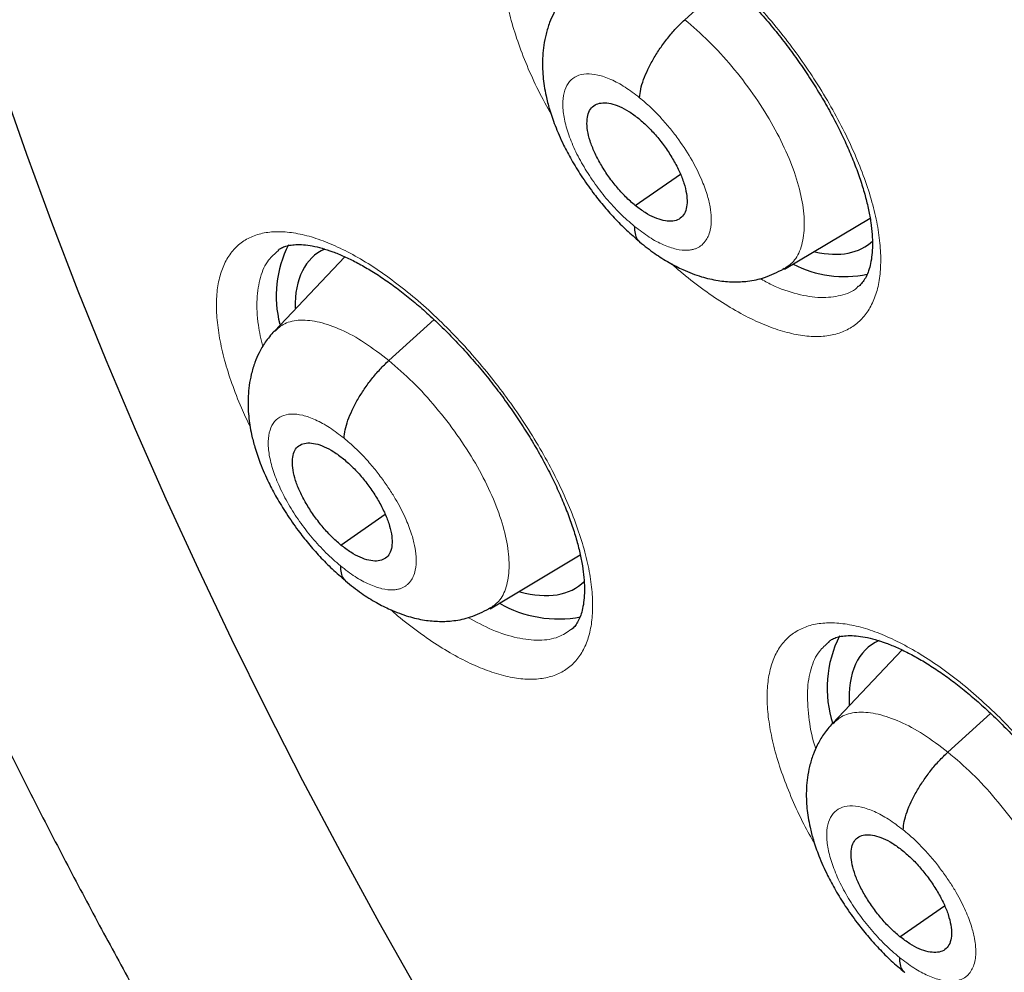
# Model space of a CAD drawing. Header units: millimetres. Extents: x 8 to 1465, y 12 to 1156.
# Tile 122 of 168: x 1188.74 to 1195.72, y 676.37 to 683.12. Entities that reach past the tile are written whole.
import ezdxf

# ---------------------------------------------------------------- set-up
doc = ezdxf.new("R2010")
doc.units = ezdxf.units.MM

msp = doc.modelspace()

# ---------------------------------------------------------------- linework, layer by layer
at = {"color": 7, "linetype": 'Continuous', "lineweight": 30}
for p, q in [((1193.4526, 683.1248), (1193.7635, 683.4064)), ((1193.1021, 681.8073), (1193.4215, 682.0299)), ((1194.1596, 681.3571), (1194.7653, 681.7187)), ((1190.5733, 681.4883), (1190.5705, 681.4856)), ((1191.0436, 681.4444), (1190.5443, 680.917)), ((1194.1568, 681.3605), (1194.1476, 681.3534)), ((1191.3554, 680.7084), (1191.6756, 680.9985)), ((1191.0163, 679.4), (1191.3297, 679.6184)), ((1192.0731, 678.9491), (1192.712, 679.3306)), ((1192.0702, 678.9526), (1192.0614, 678.9458)), ((1194.4763, 678.7143), (1194.4734, 678.7115)), ((1194.9926, 678.6565), (1194.5002, 678.1362)), ((1195.3173, 677.9324), (1195.6202, 678.2069)), ((1194.9778, 676.6238), (1195.2936, 676.8438))]:
    msp.add_line(p, q, dxfattribs=at)
at = {"color": 7, "linetype": 'Continuous', "lineweight": 30, "flags": 128}
msp.add_lwpolyline([(1191.5696, 676.2227), (1191.2866, 676.7251), (1191.0123, 677.2274), (1190.747, 677.7293), (1190.4908, 678.2304), (1190.2439, 678.7304), (1190.0064, 679.2289), (1189.7786, 679.7256), (1189.5606, 680.2202), (1189.3526, 680.7122), (1189.1546, 681.2014), (1188.9668, 681.6875), (1188.7894, 682.17), (1188.6224, 682.6487)], dxfattribs=at)
at = {"color": 252, "linetype": 'Continuous', "lineweight": 0, "flags": 128}
msp.add_lwpolyline([(1191.5696, 676.2227), (1191.2866, 676.7251), (1191.0123, 677.2274), (1190.747, 677.7293), (1190.4908, 678.2304), (1190.2439, 678.7304), (1190.0064, 679.2289), (1189.7786, 679.7256), (1189.5606, 680.2202), (1189.3526, 680.7122), (1189.1546, 681.2014), (1188.9668, 681.6875), (1188.7894, 682.17), (1188.6224, 682.6487)], dxfattribs=at)
at = {"color": 7, "linetype": 'Continuous', "lineweight": 30}
for centre, radius, start, end in [((1191.3519, 681.1672), 0.7948, 153.02224, 194.72058), ((1194.584, 682.0925), 0.7889, 242.56267, 281.7835), ((1192.5594, 679.7308), 0.8541, 240.49071, 280.43994), ((1195.2726, 678.3881), 0.8112, 153.00731, 198.3386)]:
    msp.add_arc(centre, radius, start, end, dxfattribs=at)
for centre, major_axis, ratio, start_param, end_param in [((1193.8221, 682.7074), (-0.9415, 1.169), 0.456328, 2.622726, 3.184198), ((1191.7727, 680.2874), (-0.9409, 1.1686), 0.457366, 6.165172, 6.811371), ((1191.7727, 680.2874), (-0.9409, 1.1686), 0.457366, 2.57981, 3.193203), ((1195.6974, 677.5123), (-0.9393, 1.1676), 0.45781, 6.162048, 6.852275)]:
    msp.add_ellipse(centre, major_axis=major_axis, ratio=ratio, start_param=start_param, end_param=end_param, dxfattribs=at)
for points, knots in [([(1175.2592, 713.7156), (1175.1779, 713.6429), (1175.0114, 713.494), (1174.7688, 713.2578), (1174.5291, 713.0097), (1174.2971, 712.7526), (1174.0725, 712.4869), (1173.8556, 712.2125), (1173.6463, 711.9295), (1173.4447, 711.6379), (1173.2508, 711.3379), (1173.0648, 711.0294), (1172.8866, 710.7125), (1172.7163, 710.3873), (1172.554, 710.0539), (1172.3997, 709.7123), (1172.2535, 709.3626), (1172.1154, 709.005), (1171.9855, 708.6394), (1171.8638, 708.2661), (1171.7504, 707.8851), (1171.6453, 707.4965), (1171.5485, 707.1004), (1171.4601, 706.697), (1171.38, 706.2863), (1171.3084, 705.8684), (1171.2452, 705.4436), (1171.1905, 705.0118), (1171.1442, 704.5733), (1171.1064, 704.1281), (1171.077, 703.6763), (1171.0561, 703.2181), (1171.0437, 702.7537), (1171.0398, 702.283), (1171.0443, 701.8063), (1171.0573, 701.3237), (1171.0788, 700.8352), (1171.1086, 700.3411), (1171.1469, 699.8414), (1171.1936, 699.3363), (1171.2487, 698.8259), (1171.3121, 698.3103), (1171.3838, 697.7897), (1171.4639, 697.2641), (1171.5523, 696.7338), (1171.6489, 696.1988), (1171.7537, 695.6592), (1171.8667, 695.1153), (1171.9879, 694.5671), (1172.1172, 694.0147), (1172.2546, 693.4583), (1172.4001, 692.8981), (1172.5536, 692.3341), (1172.715, 691.7665), (1172.8844, 691.1955), (1173.0616, 690.6211), (1173.2467, 690.0435), (1173.4395, 689.4629), (1173.6401, 688.8794), (1173.8484, 688.2931), (1174.0643, 687.7041), (1174.2878, 687.1127), (1174.5188, 686.5189), (1174.7572, 685.9229), (1175.0031, 685.3248), (1175.2562, 684.7248), (1175.5167, 684.1231), (1175.7843, 683.5197), (1176.0591, 682.9148), (1176.341, 682.3086), (1176.6299, 681.7012), (1176.9256, 681.0927), (1177.2283, 680.4833), (1177.5377, 679.8732), (1177.8538, 679.2625), (1178.1766, 678.6513), (1178.5059, 678.0398), (1178.8416, 677.4281), (1179.1838, 676.8165), (1179.5322, 676.2049), (1179.8868, 675.5936), (1180.2476, 674.9828), (1180.6144, 674.3725), (1180.9871, 673.763), (1181.3657, 673.1543), (1181.7501, 672.5467), (1182.1401, 671.9402), (1182.5357, 671.3351), (1182.9367, 670.7314), (1183.3432, 670.1293), (1183.7549, 669.529), (1184.1718, 668.9305), (1184.5937, 668.3341), (1185.0207, 667.74), (1185.4525, 667.1481), (1185.889, 666.5587), (1186.3302, 665.972), (1186.776, 665.388), (1187.2261, 664.8069), (1187.6807, 664.2289), (1188.1394, 663.6541), (1188.6022, 663.0826), (1189.069, 662.5146), (1189.5397, 661.9502), (1190.0142, 661.3895), (1190.4923, 660.8327), (1190.9739, 660.28), (1191.459, 659.7314), (1191.9473, 659.1871), (1192.4388, 658.6472), (1192.9334, 658.1118), (1193.4309, 657.5812), (1193.9312, 657.0554), (1194.4342, 656.5345), (1194.9398, 656.0187), (1195.4479, 655.5081), (1195.9582, 655.0028), (1196.4708, 654.5029), (1196.9854, 654.0087), (1197.502, 653.52), (1198.0205, 653.0376), (1198.4163, 652.6734), (1198.6397, 652.4721), (1198.6892, 652.4275)], [0, 0, 0, 0, 0.007784, 0.015955, 0.024129, 0.032307, 0.04049, 0.048679, 0.056875, 0.065079, 0.073291, 0.081512, 0.089743, 0.097982, 0.106232, 0.11449, 0.122758, 0.131035, 0.139321, 0.147614, 0.155915, 0.164224, 0.172539, 0.18086, 0.189186, 0.197517, 0.205852, 0.214191, 0.222534, 0.230879, 0.239227, 0.247577, 0.255928, 0.26428, 0.272634, 0.280988, 0.289343, 0.297698, 0.306052, 0.314407, 0.322762, 0.331116, 0.339469, 0.347822, 0.356174, 0.364526, 0.372876, 0.381226, 0.389575, 0.397923, 0.40627, 0.414617, 0.422962, 0.431307, 0.43965, 0.447993, 0.456335, 0.464676, 0.473016, 0.481356, 0.489694, 0.498032, 0.506369, 0.514705, 0.523041, 0.531375, 0.53971, 0.548043, 0.556376, 0.564708, 0.57304, 0.581371, 0.589701, 0.598031, 0.606361, 0.61469, 0.623018, 0.631347, 0.639674, 0.648002, 0.656329, 0.664655, 0.672981, 0.681307, 0.689633, 0.697958, 0.706283, 0.714608, 0.722933, 0.731257, 0.739582, 0.747906, 0.75623, 0.764553, 0.772877, 0.781201, 0.789524, 0.797848, 0.806171, 0.814494, 0.822818, 0.831141, 0.839464, 0.847788, 0.856111, 0.864434, 0.872758, 0.881081, 0.889405, 0.897729, 0.906053, 0.914377, 0.922701, 0.931026, 0.939351, 0.947676, 0.956001, 0.964326, 0.972652, 0.980978, 0.989304, 0.997631, 1, 1, 1, 1]), ([(1188.0379, 696.3651), (1187.9781, 696.3143), (1187.85, 696.2056), (1187.6629, 696.0282), (1187.4746, 695.8355), (1187.294, 695.6339), (1187.1211, 695.4237), (1186.9559, 695.205), (1186.7985, 694.9777), (1186.649, 694.742), (1186.5074, 694.4978), (1186.3739, 694.2452), (1186.2485, 693.9842), (1186.1314, 693.7149), (1186.0226, 693.4374), (1185.9224, 693.1519), (1185.8307, 692.8583), (1185.7477, 692.557), (1185.6735, 692.248), (1185.6082, 691.9316), (1185.5517, 691.608), (1185.5043, 691.2773), (1185.4658, 690.9397), (1185.4364, 690.5956), (1185.416, 690.2451), (1185.4046, 689.8885), (1185.4022, 689.526), (1185.4088, 689.1578), (1185.4244, 688.7842), (1185.4488, 688.4052), (1185.482, 688.0213), (1185.5241, 687.6325), (1185.5749, 687.2391), (1185.6343, 686.8412), (1185.7023, 686.439), (1185.7788, 686.0328), (1185.8638, 685.6227), (1185.9572, 685.2089), (1186.0588, 684.7915), (1186.1687, 684.3708), (1186.2867, 683.9468), (1186.4127, 683.5199), (1186.5468, 683.0901), (1186.6887, 682.6576), (1186.8385, 682.2227), (1186.996, 681.7855), (1187.1611, 681.3461), (1187.3338, 680.9048), (1187.514, 680.4617), (1187.7015, 680.017), (1187.8963, 679.5709), (1188.0983, 679.1236), (1188.3074, 678.6753), (1188.5235, 678.2261), (1188.7464, 677.7762), (1188.9761, 677.3259), (1189.2125, 676.8753), (1189.4554, 676.4246), (1189.7047, 675.9741), (1189.9604, 675.5238), (1190.2223, 675.074), (1190.4903, 674.6248), (1190.7642, 674.1766), (1191.044, 673.7293), (1191.3295, 673.2834), (1191.6205, 672.8389), (1191.917, 672.396), (1192.2189, 671.955), (1192.5259, 671.516), (1192.838, 671.0792), (1193.155, 670.6448), (1193.4767, 670.2129), (1193.8031, 669.7839), (1194.134, 669.3579), (1194.4692, 668.9349), (1194.8086, 668.5154), (1195.152, 668.0994), (1195.4993, 667.687), (1195.8503, 667.2786), (1196.2049, 666.8743), (1196.563, 666.4742), (1196.9243, 666.0785), (1197.2887, 665.6874), (1197.6561, 665.3011), (1198.0263, 664.9198), (1198.3991, 664.5436), (1198.7744, 664.1727), (1199.152, 663.8072), (1199.5318, 663.4473), (1199.9135, 663.0932), (1200.2972, 662.7454), (1200.5906, 662.4837), (1200.7564, 662.34), (1200.7933, 662.3081)], [0, 0, 0, 0, 0.009088, 0.019445, 0.029812, 0.040196, 0.050607, 0.061051, 0.071536, 0.082067, 0.09265, 0.103289, 0.113986, 0.124742, 0.13556, 0.146437, 0.157371, 0.168361, 0.179402, 0.190491, 0.201622, 0.212792, 0.223994, 0.235224, 0.246477, 0.25775, 0.269037, 0.280335, 0.291641, 0.302952, 0.314266, 0.32558, 0.336891, 0.3482, 0.359504, 0.370803, 0.382097, 0.393384, 0.404664, 0.415938, 0.427204, 0.438464, 0.449716, 0.460962, 0.4722, 0.483433, 0.494658, 0.505878, 0.517091, 0.528298, 0.5395, 0.550697, 0.561889, 0.573076, 0.584258, 0.595436, 0.60661, 0.617781, 0.628947, 0.640111, 0.651271, 0.662428, 0.673583, 0.684735, 0.695885, 0.707033, 0.71818, 0.729324, 0.740468, 0.75161, 0.762751, 0.773891, 0.78503, 0.79617, 0.807308, 0.818447, 0.829586, 0.840725, 0.851865, 0.863005, 0.874146, 0.885288, 0.896431, 0.907575, 0.918721, 0.929869, 0.941019, 0.952171, 0.963325, 0.974482, 0.985642, 0.996805, 1, 1, 1, 1]), ([(1192.6067, 683.9245), (1192.6134, 683.9299), (1192.6285, 683.9419), (1192.6574, 683.9544), (1192.696, 683.9646), (1192.7427, 683.9696), (1192.7982, 683.9686), (1192.8626, 683.9601), (1192.9336, 683.9436), (1193.0107, 683.9189), (1193.0929, 683.8856), (1193.1796, 683.8438), (1193.2696, 683.7935), (1193.3618, 683.7351), (1193.4559, 683.6689), (1193.5515, 683.5951), (1193.6484, 683.5136), (1193.7459, 683.4248), (1193.843, 683.3296), (1193.9388, 683.2286), (1194.0322, 683.1227), (1194.1223, 683.013), (1194.2084, 682.9005), (1194.2896, 682.786), (1194.3657, 682.6703), (1194.4367, 682.5534), (1194.5023, 682.4359), (1194.5621, 682.3186), (1194.6154, 682.2027), (1194.6617, 682.0894), (1194.7007, 681.9798), (1194.7322, 681.8753), (1194.756, 681.7768), (1194.7722, 681.6855), (1194.7812, 681.6016), (1194.7836, 681.5249), (1194.7797, 681.4559), (1194.7702, 681.3953), (1194.7559, 681.3436), (1194.7377, 681.3007), (1194.7162, 681.2667), (1194.6984, 681.2452), (1194.686, 681.2365), (1194.6827, 681.2342)], [0, 0, 0, 0, 0.021251, 0.047718, 0.0722, 0.095682, 0.120612, 0.145104, 0.169505, 0.193928, 0.218423, 0.242973, 0.267527, 0.292013, 0.316285, 0.340876, 0.365763, 0.390897, 0.416215, 0.441646, 0.467111, 0.492523, 0.517822, 0.542951, 0.567886, 0.592923, 0.618108, 0.643387, 0.668683, 0.6939, 0.718958, 0.743784, 0.768318, 0.792503, 0.816251, 0.840165, 0.864179, 0.888314, 0.912647, 0.937381, 0.962952, 0.99024, 1, 1, 1, 1]), ([(1192.632, 683.326), (1192.61, 683.3004), (1192.569, 683.2529), (1192.5254, 683.1769), (1192.4922, 683.1014), (1192.4685, 683.0248), (1192.4479, 682.9203), (1192.441, 682.7967), (1192.4521, 682.675), (1192.4705, 682.5764), (1192.4944, 682.4841), (1192.534, 682.3683), (1192.587, 682.2477), (1192.6505, 682.1282), (1192.7196, 682.0152), (1192.7952, 681.9075), (1192.8741, 681.8076), (1192.9537, 681.7177), (1193.0406, 681.6298), (1193.1014, 681.5787), (1193.1326, 681.5525)], [0, 0, 0, 0, 0.052127, 0.096821, 0.134173, 0.178006, 0.218718, 0.2978, 0.368049, 0.405861, 0.455754, 0.517606, 0.591172, 0.646663, 0.707267, 0.772926, 0.825454, 0.880757, 0.938876, 1, 1, 1, 1]), ([(1193.1323, 682.5717), (1193.1342, 682.5912), (1193.1382, 682.6303), (1193.1594, 682.699), (1193.19, 682.7716), (1193.2298, 682.8468), (1193.2772, 682.9222), (1193.331, 682.9953), (1193.3899, 683.0649), (1193.4317, 683.1048), (1193.4526, 683.1248)], [0, 0, 0, 0, 0.1254761, 0.2502298, 0.3750973, 0.5001947, 0.6252752, 0.7500856, 0.8747245, 1, 1, 1, 1]), ([(1193.1021, 681.8073), (1193.0789, 681.8273), (1193.0326, 681.8674), (1192.9667, 681.941), (1192.9066, 682.02), (1192.8542, 682.1026), (1192.8112, 682.1856), (1192.7797, 682.2659), (1192.7619, 682.3402), (1192.7576, 682.4058), (1192.7666, 682.4605), (1192.789, 682.502), (1192.8247, 682.5277), (1192.8713, 682.5378), (1192.9268, 682.5326), (1192.9891, 682.5119), (1193.0565, 682.4771), (1193.103, 682.4416), (1193.1263, 682.4238)], [0, 0, 0, 0, 0.062617, 0.1251, 0.187763, 0.250498, 0.313062, 0.375349, 0.437605, 0.499998, 0.562391, 0.624649, 0.686937, 0.749502, 0.812237, 0.874899, 0.937383, 1, 1, 1, 1]), ([(1193.1263, 682.4238), (1193.1495, 682.4037), (1193.1958, 682.3637), (1193.2617, 682.2901), (1193.3218, 682.211), (1193.3742, 682.1284), (1193.4172, 682.0455), (1193.4487, 681.9651), (1193.4665, 681.8909), (1193.4708, 681.8253), (1193.4618, 681.7705), (1193.4394, 681.729), (1193.4037, 681.7033), (1193.3571, 681.6933), (1193.3016, 681.6985), (1193.2393, 681.7192), (1193.1719, 681.754), (1193.1254, 681.7895), (1193.1021, 681.8073)], [0, 0, 0, 0, 0.062617, 0.1251, 0.187763, 0.250498, 0.313062, 0.375349, 0.437605, 0.499998, 0.562391, 0.624649, 0.686937, 0.749502, 0.812237, 0.874899, 0.937383, 1, 1, 1, 1]), ([(1193.0965, 681.6596), (1193.097, 681.6421), (1193.098, 681.6071), (1193.1116, 681.5708), (1193.1272, 681.5562), (1193.1336, 681.5503)], [0, 0, 0, 0, 0.369832, 0.740911, 1, 1, 1, 1]), ([(1193.1326, 681.549), (1193.1681, 681.5208), (1193.2366, 681.4666), (1193.3398, 681.4023), (1193.45, 681.3456), (1193.5649, 681.3018), (1193.6841, 681.2739), (1193.7928, 681.2636), (1193.9043, 681.2692), (1194.0281, 681.2942), (1194.1093, 681.3357), (1194.1536, 681.3584)], [0, 0, 0, 0, 0.112889, 0.217783, 0.314533, 0.443463, 0.556199, 0.657703, 0.752031, 0.864605, 1, 1, 1, 1]), ([(1190.571, 681.4903), (1190.5764, 681.4948), (1190.5896, 681.5056), (1190.6154, 681.5167), (1190.6516, 681.5265), (1190.6961, 681.5313), (1190.7496, 681.5302), (1190.8121, 681.5218), (1190.8814, 681.5056), (1190.9569, 681.4812), (1191.0379, 681.4482), (1191.1234, 681.4067), (1191.2124, 681.3568), (1191.3039, 681.2987), (1191.3974, 681.2329), (1191.4925, 681.1594), (1191.5891, 681.0783), (1191.6863, 680.9899), (1191.7834, 680.8951), (1191.8792, 680.7944), (1191.9729, 680.6889), (1192.0635, 680.5795), (1192.1502, 680.4672), (1192.2322, 680.353), (1192.3092, 680.2376), (1192.3811, 680.1211), (1192.4478, 680.0038), (1192.5088, 679.8867), (1192.5634, 679.771), (1192.6112, 679.6577), (1192.6517, 679.5482), (1192.6848, 679.4436), (1192.7102, 679.345), (1192.7281, 679.2536), (1192.7386, 679.1696), (1192.7425, 679.093), (1192.7402, 679.024), (1192.7322, 678.9635), (1192.7193, 678.9119), (1192.7028, 678.8695), (1192.6831, 678.836), (1192.6658, 678.8141), (1192.6535, 678.8051), (1192.6494, 678.8022)], [0, 0, 0, 0, 0.0189164, 0.0454642, 0.0698908, 0.0932759, 0.1181023, 0.142489, 0.1668025, 0.1911574, 0.2156076, 0.2401356, 0.2646917, 0.2891999, 0.3135013, 0.3380799, 0.3629613, 0.3880955, 0.4134199, 0.4388638, 0.464351, 0.4897895, 0.5151213, 0.5402915, 0.565243, 0.5902798, 0.6154705, 0.6407613, 0.6660782, 0.6913237, 0.7164164, 0.7412805, 0.7658527, 0.7900775, 0.8138028, 0.8376862, 0.8616512, 0.8857081, 0.9099208, 0.9344688, 0.9597556, 0.9866246, 1, 1, 1, 1]), ([(1190.5424, 680.9157), (1190.5206, 680.8905), (1190.4799, 680.8433), (1190.4366, 680.7676), (1190.4035, 680.6915), (1190.38, 680.6138), (1190.3602, 680.5084), (1190.3545, 680.3871), (1190.3661, 680.2691), (1190.3838, 680.1756), (1190.4067, 680.0867), (1190.4454, 679.9732), (1190.4977, 679.8535), (1190.5609, 679.7338), (1190.6302, 679.6199), (1190.7064, 679.5107), (1190.7862, 679.4091), (1190.8668, 679.3174), (1190.955, 679.2277), (1191.0166, 679.1757), (1191.0482, 679.149)], [0, 0, 0, 0, 0.0516, 0.096152, 0.133739, 0.178528, 0.219944, 0.298702, 0.36563, 0.401392, 0.449965, 0.511213, 0.584858, 0.640761, 0.702051, 0.768662, 0.822069, 0.87838, 0.937627, 1, 1, 1, 1]), ([(1191.0384, 680.1579), (1191.0401, 680.1773), (1191.0437, 680.216), (1191.0643, 680.2843), (1191.0944, 680.3565), (1191.1337, 680.4313), (1191.1807, 680.5064), (1191.2342, 680.5793), (1191.2929, 680.6487), (1191.3345, 680.6885), (1191.3554, 680.7084)], [0, 0, 0, 0, 0.125817, 0.250673, 0.375467, 0.500388, 0.625265, 0.749923, 0.874541, 1, 1, 1, 1]), ([(1191.0163, 679.4), (1190.9931, 679.4201), (1190.9469, 679.4602), (1190.881, 679.5338), (1190.8208, 679.6128), (1190.7681, 679.6952), (1190.7248, 679.7778), (1190.6928, 679.8579), (1190.6744, 679.9317), (1190.6695, 679.9967), (1190.6779, 680.0509), (1190.6997, 680.0919), (1190.7347, 680.1171), (1190.7806, 680.1266), (1190.8356, 680.121), (1190.8974, 680.0999), (1190.9644, 680.0648), (1191.0108, 680.0291), (1191.034, 680.0113)], [0, 0, 0, 0, 0.062616, 0.125099, 0.187762, 0.250497, 0.313061, 0.375346, 0.437601, 0.499993, 0.562387, 0.624647, 0.686937, 0.749502, 0.812237, 0.874899, 0.937382, 1, 1, 1, 1]), ([(1191.034, 680.0113), (1191.0571, 679.9912), (1191.1033, 679.9511), (1191.1692, 679.8774), (1191.2294, 679.7985), (1191.2821, 679.7161), (1191.3255, 679.6334), (1191.3574, 679.5534), (1191.3758, 679.4796), (1191.3807, 679.4145), (1191.3723, 679.3604), (1191.3506, 679.3194), (1191.3156, 679.2942), (1191.2696, 679.2847), (1191.2147, 679.2904), (1191.1528, 679.3114), (1191.0859, 679.3465), (1191.0395, 679.3822), (1191.0163, 679.4)], [0, 0, 0, 0, 0.062616, 0.125099, 0.187762, 0.250497, 0.313061, 0.375346, 0.4376, 0.499993, 0.562387, 0.624647, 0.686937, 0.749502, 0.812237, 0.874899, 0.937382, 1, 1, 1, 1]), ([(1191.0122, 679.2536), (1191.0129, 679.2363), (1191.0144, 679.2015), (1191.0281, 679.1663), (1191.0434, 679.1524), (1191.0494, 679.147)], [0, 0, 0, 0, 0.377049, 0.756078, 1, 1, 1, 1]), ([(1191.0482, 679.1456), (1191.0855, 679.1159), (1191.157, 679.0591), (1191.2638, 678.9929), (1191.3751, 678.9363), (1191.4886, 678.8936), (1191.6055, 678.8667), (1191.7119, 678.8569), (1191.8214, 678.8625), (1191.9434, 678.8872), (1192.0235, 678.9282), (1192.0671, 678.9505)], [0, 0, 0, 0, 0.118854, 0.227763, 0.32643, 0.453977, 0.562936, 0.66233, 0.755862, 0.866989, 1, 1, 1, 1]), ([(1194.474, 678.7163), (1194.48, 678.7212), (1194.4939, 678.7324), (1194.5213, 678.7442), (1194.5601, 678.7546), (1194.608, 678.7595), (1194.6656, 678.7578), (1194.7301, 678.7487), (1194.8012, 678.7318), (1194.8785, 678.7066), (1194.9611, 678.6729), (1195.048, 678.6307), (1195.1384, 678.5801), (1195.231, 678.5215), (1195.3255, 678.4551), (1195.4216, 678.3812), (1195.5192, 678.2996), (1195.6173, 678.2109), (1195.715, 678.1158), (1195.8113, 678.015), (1195.9054, 677.9095), (1195.9962, 677.8002), (1196.0828, 677.6881), (1196.1647, 677.5743), (1196.2415, 677.4592), (1196.3131, 677.343), (1196.3795, 677.2262), (1196.4399, 677.1097), (1196.4939, 676.9946), (1196.5409, 676.8822), (1196.5805, 676.7736), (1196.6126, 676.6701), (1196.637, 676.5727), (1196.6537, 676.4826), (1196.6633, 676.3998), (1196.6661, 676.3243), (1196.6627, 676.2566), (1196.6537, 676.1972), (1196.64, 676.1469), (1196.6226, 676.1055), (1196.6019, 676.0728), (1196.5853, 676.0527), (1196.5736, 676.0447), (1196.5709, 676.0428)], [0, 0, 0, 0, 0.020004, 0.046312, 0.070689, 0.096678, 0.12148, 0.145892, 0.170252, 0.194661, 0.219158, 0.24372, 0.268291, 0.29279, 0.31708, 0.341713, 0.366642, 0.391815, 0.417167, 0.442628, 0.468117, 0.493547, 0.518863, 0.544, 0.56895, 0.594018, 0.619232, 0.644537, 0.669852, 0.695084, 0.720151, 0.744979, 0.76951, 0.79368, 0.817439, 0.841357, 0.865366, 0.889489, 0.91381, 0.938546, 0.964166, 0.99163, 1, 1, 1, 1]), ([(1194.4982, 678.1349), (1194.4763, 678.1095), (1194.4356, 678.0623), (1194.3923, 677.9865), (1194.3594, 677.9108), (1194.3361, 677.8336), (1194.3164, 677.7288), (1194.3107, 677.607), (1194.3226, 677.4881), (1194.3409, 677.3931), (1194.3646, 677.3034), (1194.4042, 677.1895), (1194.4573, 677.07), (1194.5212, 676.9509), (1194.5911, 676.8378), (1194.6677, 676.7297), (1194.7478, 676.6292), (1194.8286, 676.5387), (1194.9169, 676.4501), (1194.9786, 676.3987), (1195.0102, 676.3724)], [0, 0, 0, 0, 0.05186, 0.096486, 0.133973, 0.178357, 0.219482, 0.29832, 0.366335, 0.402815, 0.45186, 0.513333, 0.586968, 0.642739, 0.703804, 0.770097, 0.823209, 0.87918, 0.938048, 1, 1, 1, 1]), ([(1195.0001, 677.3818), (1195.0019, 677.4012), (1195.0054, 677.4399), (1195.0261, 677.5082), (1195.0562, 677.5804), (1195.0956, 677.6553), (1195.1426, 677.7304), (1195.1961, 677.8033), (1195.2548, 677.8727), (1195.2964, 677.9125), (1195.3173, 677.9324)], [0, 0, 0, 0, 0.125699, 0.250523, 0.375351, 0.500342, 0.625293, 0.749999, 0.874613, 1, 1, 1, 1]), ([(1194.9778, 676.6238), (1194.9545, 676.6437), (1194.9079, 676.6836), (1194.8416, 676.7568), (1194.7809, 676.8354), (1194.7279, 676.9175), (1194.6842, 676.9999), (1194.652, 677.0797), (1194.6335, 677.1534), (1194.6286, 677.2185), (1194.637, 677.2727), (1194.6589, 677.3138), (1194.6942, 677.3392), (1194.7405, 677.349), (1194.7958, 677.3437), (1194.8581, 677.323), (1194.9256, 677.2883), (1194.9723, 677.2529), (1194.9957, 677.2351)], [0, 0, 0, 0, 0.062616, 0.125098, 0.187759, 0.250494, 0.313059, 0.375346, 0.437602, 0.499995, 0.562389, 0.624649, 0.686939, 0.749505, 0.81224, 0.8749, 0.937383, 1, 1, 1, 1]), ([(1194.9957, 677.2351), (1195.019, 677.2152), (1195.0655, 677.1753), (1195.1319, 677.1021), (1195.1925, 677.0235), (1195.2456, 676.9414), (1195.2892, 676.859), (1195.3214, 676.7792), (1195.3399, 676.7055), (1195.3449, 676.6404), (1195.3364, 676.5862), (1195.3146, 676.5451), (1195.2793, 676.5197), (1195.233, 676.5099), (1195.1777, 676.5153), (1195.1154, 676.5359), (1195.0479, 676.5707), (1195.0012, 676.6061), (1194.9778, 676.6238)], [0, 0, 0, 0, 0.062616, 0.125098, 0.187759, 0.250494, 0.313059, 0.375346, 0.437602, 0.499995, 0.562389, 0.624649, 0.686939, 0.749505, 0.81224, 0.8749, 0.937383, 1, 1, 1, 1]), ([(1194.9737, 676.4774), (1194.9744, 676.46), (1194.9759, 676.4252), (1194.9897, 676.3897), (1195.0052, 676.3757), (1195.0114, 676.3701)], [0, 0, 0, 0, 0.374583, 0.750831, 1, 1, 1, 1])]:
    msp.add_open_spline(points, degree=3, knots=knots, dxfattribs=at)
at = {"color": 252, "linetype": 'Continuous', "lineweight": 0}
for points, knots in [([(1192.508, 682.4495), (1192.4761, 682.5074), (1192.4114, 682.6249), (1192.3324, 682.8003), (1192.2659, 682.9732), (1192.2153, 683.1399), (1192.1812, 683.2978), (1192.1636, 683.4455), (1192.1627, 683.5809), (1192.1791, 683.702), (1192.212, 683.8078), (1192.2611, 683.8968), (1192.3262, 683.9674), (1192.4059, 684.0193), (1192.4994, 684.0519), (1192.6058, 684.064), (1192.7234, 684.0562), (1192.8508, 684.0287), (1192.9866, 683.9809), (1193.1288, 683.9143), (1193.2758, 683.8297), (1193.4256, 683.7274), (1193.5765, 683.6095), (1193.7264, 683.4773), (1193.8734, 683.3321), (1194.0158, 683.1761), (1194.149, 683.0147), (1194.2714, 682.8505), (1194.3853, 682.682), (1194.4909, 682.5071), (1194.5865, 682.328), (1194.6685, 682.1507), (1194.7355, 681.9775), (1194.7871, 681.8105), (1194.8226, 681.6517), (1194.8411, 681.5034), (1194.8429, 681.3673), (1194.8279, 681.2449), (1194.7958, 681.1383), (1194.7476, 681.0484), (1194.6839, 680.9762), (1194.6049, 680.9233), (1194.5121, 680.8897), (1194.4067, 680.8758), (1194.2897, 680.8825), (1194.1628, 680.909), (1194.0276, 680.955), (1193.8857, 681.0207), (1193.7389, 681.1043), (1193.5893, 681.2056), (1193.4622, 681.3025), (1193.3861, 681.3703), (1193.3599, 681.3936)], [0, 0, 0, 0, 0.019648, 0.039881, 0.060178, 0.080411, 0.10064, 0.120933, 0.141162, 0.16139, 0.181682, 0.20191, 0.22214, 0.242435, 0.262665, 0.282899, 0.303198, 0.323433, 0.343672, 0.363977, 0.384216, 0.404459, 0.424766, 0.445009, 0.465251, 0.485558, 0.505801, 0.52478, 0.54376, 0.56399, 0.584285, 0.604515, 0.624746, 0.645041, 0.665271, 0.685499, 0.705792, 0.72602, 0.746248, 0.766541, 0.786769, 0.807, 0.827296, 0.847527, 0.867763, 0.888064, 0.9083, 0.928541, 0.948847, 0.969087, 0.98933, 1, 1, 1, 1]), ([(1193.4526, 683.1248), (1193.5101, 683.0753), (1193.625, 682.9764), (1193.7889, 682.7954), (1193.9388, 682.6006), (1194.0693, 682.3961), (1194.1745, 682.1905), (1194.2508, 681.9916), (1194.294, 681.8078), (1194.3045, 681.6449), (1194.2817, 681.5096), (1194.234, 681.4102), (1194.1802, 681.3755), (1194.1568, 681.3605)], [0, 0, 0, 0, 0.093055, 0.185987, 0.278958, 0.371895, 0.464821, 0.557667, 0.650464, 0.743384, 0.836305, 0.929103, 1, 1, 1, 1]), ([(1193.0965, 681.6596), (1193.0621, 681.6894), (1192.9934, 681.7488), (1192.8952, 681.8567), (1192.8053, 681.9733), (1192.7274, 682.0957), (1192.6643, 682.2188), (1192.6185, 682.338), (1192.5917, 682.4486), (1192.5851, 682.5464), (1192.5988, 682.6277), (1192.6323, 682.6892), (1192.6843, 682.7288), (1192.7529, 682.7447), (1192.8353, 682.7366), (1192.9285, 682.7043), (1193.0288, 682.6505), (1193.0978, 682.598), (1193.1323, 682.5717)], [0, 0, 0, 0, 0.062499, 0.125001, 0.187498, 0.249998, 0.312496, 0.374997, 0.4375, 0.5, 0.562504, 0.625003, 0.687503, 0.750002, 0.812502, 0.874999, 0.937501, 1, 1, 1, 1]), ([(1193.1323, 682.5717), (1193.1588, 682.5492), (1193.2106, 682.5055), (1193.2841, 682.4298), (1193.3505, 682.3525), (1193.4269, 682.2523), (1193.5045, 682.1317), (1193.5705, 681.9997), (1193.6111, 681.8898), (1193.6291, 681.8165), (1193.6362, 681.7712), (1193.6389, 681.746), (1193.6403, 681.724), (1193.6407, 681.7048), (1193.6404, 681.6893), (1193.6391, 681.669), (1193.6348, 681.6374), (1193.6239, 681.5986), (1193.6042, 681.5599), (1193.5826, 681.5344), (1193.5609, 681.5176), (1193.5433, 681.5073), (1193.523, 681.4989), (1193.4998, 681.493), (1193.4587, 681.4883), (1193.3942, 681.4946), (1193.3018, 681.5261), (1193.2012, 681.5791), (1193.1315, 681.6327), (1193.0965, 681.6596)], [0, 0, 0, 0, 0.048242, 0.094085, 0.137685, 0.179069, 0.254983, 0.321941, 0.379964, 0.428977, 0.446078, 0.461748, 0.475991, 0.488806, 0.500191, 0.507901, 0.532111, 0.5715, 0.606179, 0.647523, 0.66592, 0.685368, 0.705868, 0.727426, 0.750056, 0.811708, 0.873903, 0.936601, 1, 1, 1, 1]), ([(1190.372, 680.2419), (1190.3511, 680.2856), (1190.302, 680.3884), (1190.2417, 680.5456), (1190.1893, 680.7114), (1190.1539, 680.8684), (1190.1347, 681.015), (1190.1321, 681.1494), (1190.1468, 681.2694), (1190.178, 681.374), (1190.2252, 681.4619), (1190.2885, 681.5314), (1190.3665, 681.5823), (1190.4582, 681.6138), (1190.563, 681.625), (1190.6791, 681.6163), (1190.805, 681.5878), (1190.9395, 681.5393), (1191.0806, 681.4719), (1191.2266, 681.3867), (1191.3757, 681.2839), (1191.5258, 681.1655), (1191.6753, 681.033), (1191.8221, 680.8876), (1191.9644, 680.7316), (1192.0977, 680.5703), (1192.2204, 680.4062), (1192.3347, 680.2381), (1192.441, 680.0636), (1192.5373, 679.8852), (1192.6204, 679.7086), (1192.6885, 679.5362), (1192.7413, 679.3701), (1192.7783, 679.2123), (1192.7984, 679.0651), (1192.8018, 678.93), (1192.7886, 678.8087), (1192.7583, 678.7033), (1192.7119, 678.6144), (1192.6499, 678.5433), (1192.5727, 678.4915), (1192.4817, 678.4589), (1192.3779, 678.446), (1192.2624, 678.4537), (1192.1369, 678.4811), (1192.0031, 678.5279), (1191.8623, 678.5943), (1191.7165, 678.6785), (1191.5677, 678.7806), (1191.4518, 678.8689), (1191.3865, 678.9271), (1191.3709, 678.941)], [0, 0, 0, 0, 0.015498, 0.036396, 0.057227, 0.078055, 0.09895, 0.119778, 0.14061, 0.161508, 0.18234, 0.20318, 0.224086, 0.244926, 0.265775, 0.28669, 0.30754, 0.328395, 0.349317, 0.370172, 0.391028, 0.411951, 0.432807, 0.453658, 0.474575, 0.495425, 0.514971, 0.534516, 0.555345, 0.576241, 0.59707, 0.617899, 0.638795, 0.659624, 0.680452, 0.701348, 0.722176, 0.74301, 0.763911, 0.784745, 0.805587, 0.826497, 0.84734, 0.868191, 0.889109, 0.909961, 0.930817, 0.95174, 0.972596, 0.993451, 1, 1, 1, 1]), ([(1190.5705, 681.4856), (1190.5469, 681.4658), (1190.4917, 681.4193), (1190.4415, 681.3028), (1190.4166, 681.1474), (1190.4223, 680.9806), (1190.4502, 680.859), (1190.462, 680.8076)], [0, 0, 0, 0, 0.166913, 0.3901389, 0.6133642, 0.8365454, 1, 1, 1, 1]), ([(1193.9848, 681.2901), (1194.013, 681.2746), (1194.1061, 681.2231), (1194.2527, 681.1752), (1194.4187, 681.1478), (1194.5594, 681.1662), (1194.6475, 681.1971), (1194.679, 681.2318), (1194.6818, 681.2348)], [0, 0, 0, 0, 0.095772, 0.316552, 0.537333, 0.758114, 0.978853, 1, 1, 1, 1]), ([(1190.5462, 680.9144), (1190.5684, 680.9347), (1190.6168, 680.9792), (1190.7262, 681.0005), (1190.8621, 680.9861), (1191.0165, 680.9311), (1191.183, 680.8417), (1191.2979, 680.7529), (1191.3554, 680.7084)], [0, 0, 0, 0, 0.14423, 0.315314, 0.486419, 0.657585, 0.828678, 1, 1, 1, 1]), ([(1191.3554, 680.7084), (1191.4128, 680.6588), (1191.5274, 680.5597), (1191.6913, 680.3787), (1191.8415, 680.1841), (1191.9727, 679.98), (1192.0788, 679.7752), (1192.1562, 679.5772), (1192.2008, 679.3945), (1192.2129, 679.2328), (1192.1917, 679.099), (1192.1457, 679.0009), (1192.093, 678.9672), (1192.0702, 678.9526)], [0, 0, 0, 0, 0.093106, 0.18609, 0.279113, 0.372101, 0.465078, 0.557975, 0.650822, 0.743793, 0.836766, 0.929616, 1, 1, 1, 1]), ([(1191.0122, 679.2536), (1190.9779, 679.2834), (1190.9094, 679.343), (1190.8111, 679.4509), (1190.7211, 679.5673), (1190.6427, 679.6895), (1190.5791, 679.8121), (1190.5326, 679.9308), (1190.5051, 680.0407), (1190.4975, 680.1378), (1190.5102, 680.2183), (1190.5428, 680.279), (1190.5938, 680.3178), (1190.6615, 680.3329), (1190.7431, 680.3242), (1190.8355, 680.2913), (1190.9353, 680.2371), (1191.004, 680.1843), (1191.0384, 680.1579)], [0, 0, 0, 0, 0.0625, 0.125001, 0.187496, 0.249996, 0.312497, 0.374999, 0.437503, 0.500001, 0.562503, 0.625002, 0.687502, 0.750001, 0.812501, 0.874998, 0.937501, 1, 1, 1, 1]), ([(1191.0384, 680.1579), (1191.065, 680.1353), (1191.1168, 680.0913), (1191.1906, 680.0151), (1191.2573, 679.9375), (1191.3165, 679.8599), (1191.3681, 679.7842), (1191.4248, 679.6908), (1191.4783, 679.5848), (1191.5193, 679.4757), (1191.5376, 679.4031), (1191.5449, 679.3584), (1191.5478, 679.3337), (1191.5494, 679.312), (1191.5499, 679.2932), (1191.5498, 679.278), (1191.5487, 679.258), (1191.5448, 679.2268), (1191.5344, 679.1883), (1191.5153, 679.1502), (1191.4942, 679.1251), (1191.4729, 679.1086), (1191.4557, 679.0985), (1191.4357, 679.0904), (1191.4127, 679.0848), (1191.3721, 679.0805), (1191.3083, 679.0873), (1191.2166, 679.1194), (1191.1165, 679.1728), (1191.0471, 679.2266), (1191.0122, 679.2536)], [0, 0, 0, 0, 0.048466, 0.094501, 0.138265, 0.179783, 0.219034, 0.256, 0.323011, 0.380965, 0.429788, 0.446778, 0.462318, 0.476412, 0.489058, 0.500255, 0.507952, 0.532146, 0.571525, 0.606201, 0.647545, 0.665943, 0.685392, 0.705894, 0.727455, 0.750087, 0.811749, 0.873941, 0.936626, 1, 1, 1, 1]), ([(1191.917, 678.8867), (1191.9748, 678.8557), (1192.0966, 678.7903), (1192.267, 678.7374), (1192.4249, 678.7197), (1192.5557, 678.7396), (1192.6193, 678.7833), (1192.6488, 678.8036)], [0, 0, 0, 0, 0.189273, 0.398931, 0.608589, 0.81827, 1, 1, 1, 1]), ([(1194.3754, 677.2773), (1194.3483, 677.3256), (1194.288, 677.4331), (1194.212, 677.5981), (1194.1439, 677.7699), (1194.0916, 677.9354), (1194.0559, 678.0922), (1194.0367, 678.2388), (1194.0343, 678.3733), (1194.0493, 678.4935), (1194.0809, 678.5984), (1194.1287, 678.6867), (1194.1927, 678.7566), (1194.2715, 678.808), (1194.3642, 678.8402), (1194.4701, 678.852), (1194.5872, 678.8441), (1194.7143, 678.8165), (1194.8501, 678.7688), (1194.9924, 678.7024), (1195.1396, 678.6181), (1195.2899, 678.5163), (1195.4414, 678.399), (1195.5921, 678.2675), (1195.74, 678.123), (1195.8834, 677.968), (1196.0177, 677.8076), (1196.1413, 677.6444), (1196.2564, 677.477), (1196.3636, 677.3032), (1196.4606, 677.1253), (1196.5443, 676.9491), (1196.6128, 676.7771), (1196.666, 676.6113), (1196.7032, 676.4536), (1196.7232, 676.3064), (1196.7265, 676.1713), (1196.713, 676.0498), (1196.6823, 675.9441), (1196.6353, 675.8549), (1196.5726, 675.7833), (1196.4946, 675.7309), (1196.4026, 675.6977), (1196.2978, 675.6841), (1196.1812, 675.691), (1196.0546, 675.7176), (1195.9195, 675.7635), (1195.7775, 675.829), (1195.6305, 675.9123), (1195.4804, 676.013), (1195.3458, 676.1151), (1195.2625, 676.1889), (1195.2292, 676.2183)], [0, 0, 0, 0, 0.016506, 0.03674, 0.057039, 0.077273, 0.097507, 0.117806, 0.138041, 0.158278, 0.17858, 0.198817, 0.21906, 0.239367, 0.259609, 0.279856, 0.300168, 0.320415, 0.340664, 0.360977, 0.381227, 0.401475, 0.421787, 0.442035, 0.462279, 0.482587, 0.502831, 0.521803, 0.540774, 0.561008, 0.581307, 0.601541, 0.621775, 0.642074, 0.662308, 0.682543, 0.702842, 0.723077, 0.743316, 0.76362, 0.783859, 0.804103, 0.824411, 0.844655, 0.864903, 0.885216, 0.905464, 0.925713, 0.946026, 0.966275, 0.986522, 1, 1, 1, 1]), ([(1194.4734, 678.7115), (1194.4496, 678.6915), (1194.3938, 678.6448), (1194.3433, 678.5276), (1194.3162, 678.3727), (1194.3285, 678.1863), (1194.3511, 678.0453), (1194.3788, 677.964), (1194.3811, 677.9574)], [0, 0, 0, 0, 0.154205, 0.361132, 0.568058, 0.774949, 0.981839, 1, 1, 1, 1]), ([(1194.5021, 678.1335), (1194.5244, 678.1541), (1194.5732, 678.1989), (1194.6834, 678.2208), (1194.8203, 678.2072), (1194.9759, 678.1532), (1195.1436, 678.0647), (1195.2593, 677.9765), (1195.3173, 677.9324)], [0, 0, 0, 0, 0.144471, 0.315506, 0.486563, 0.65768, 0.828725, 1, 1, 1, 1]), ([(1195.3173, 677.9324), (1195.375, 677.8832), (1195.4905, 677.7847), (1195.6556, 677.6046), (1195.8069, 677.4109), (1195.939, 677.2076), (1196.0459, 677.0034), (1196.1239, 676.8059), (1196.1688, 676.6235), (1196.181, 676.4619), (1196.1596, 676.3278), (1196.1132, 676.2294), (1196.06, 676.1953), (1196.037, 676.1806)], [0, 0, 0, 0, 0.093086, 0.186048, 0.279049, 0.372016, 0.464972, 0.557848, 0.650675, 0.743625, 0.836577, 0.929406, 1, 1, 1, 1]), ([(1194.9737, 676.4774), (1194.9392, 676.5069), (1194.8702, 676.5661), (1194.7712, 676.6734), (1194.6805, 676.7894), (1194.6016, 676.9111), (1194.5375, 677.0334), (1194.4907, 677.1517), (1194.4629, 677.2615), (1194.4553, 677.3586), (1194.4682, 677.4391), (1194.5009, 677.5001), (1194.5524, 677.5391), (1194.6204, 677.5547), (1194.7027, 677.5463), (1194.7958, 677.514), (1194.8962, 677.4605), (1194.9655, 677.408), (1195.0001, 677.3818)], [0, 0, 0, 0, 0.062498, 0.125, 0.187497, 0.249999, 0.312499, 0.375001, 0.4375, 0.499997, 0.562498, 0.624996, 0.687495, 0.749994, 0.812493, 0.874995, 0.937497, 1, 1, 1, 1]), ([(1195.0001, 677.3818), (1195.0268, 677.3594), (1195.079, 677.3158), (1195.1532, 677.2401), (1195.2203, 677.1631), (1195.2799, 677.0859), (1195.3318, 677.0106), (1195.389, 676.9176), (1195.4429, 676.8119), (1195.4843, 676.703), (1195.5029, 676.6304), (1195.5103, 676.5856), (1195.5132, 676.5608), (1195.5148, 676.5391), (1195.5153, 676.5202), (1195.5152, 676.505), (1195.5141, 676.485), (1195.5102, 676.4538), (1195.4997, 676.4153), (1195.4806, 676.3769), (1195.4593, 676.3517), (1195.4379, 676.335), (1195.4205, 676.3249), (1195.4003, 676.3166), (1195.3772, 676.3108), (1195.3357, 676.3062), (1195.2705, 676.313), (1195.1772, 676.3453), (1195.077, 676.3984), (1195.0081, 676.4511), (1194.9737, 676.4774)], [0, 0, 0, 0, 0.0483838, 0.0943476, 0.1380501, 0.1795178, 0.2187302, 0.2556687, 0.322657, 0.3806325, 0.4295206, 0.4465495, 0.4621356, 0.4762819, 0.488988, 0.5002516, 0.507892, 0.5320324, 0.5713928, 0.6060767, 0.6474436, 0.6658554, 0.6853214, 0.705842, 0.7274246, 0.7500812, 0.8131338, 0.8757913, 0.9380149, 1, 1, 1, 1])]:
    msp.add_open_spline(points, degree=3, knots=knots, dxfattribs=at)

doc.saveas('drawing.dxf')
